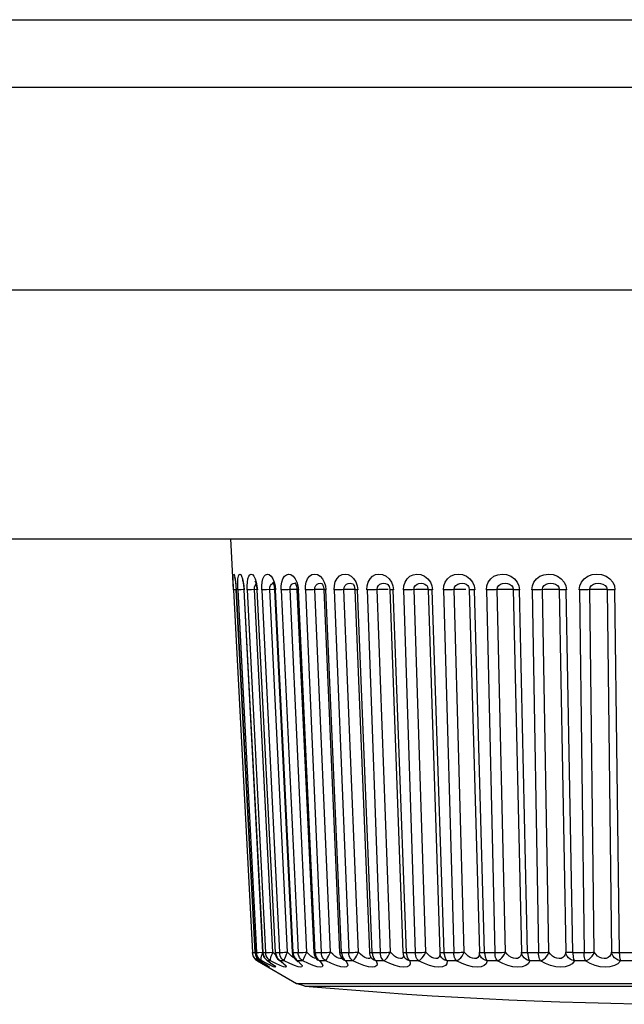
# Model space of a CAD drawing. Extents: x -4139 to -1089, y -1564 to 1941.
# Tile 7 of 160: x -2797 to -2786, y -913 to -896. Entities that reach past the tile are written whole.
import ezdxf

# ---------------------------------------------------------------- set-up
doc = ezdxf.new("R2010")
doc.units = 0
doc.header["$LTSCALE"] = 23.1
doc.layers.add('X610_37_IO_BASE-20150120_3', color=7, linetype='CONTINUOUS')
doc.layers.add('XUAN_NIU_3_1_AM_0', color=7, linetype='CONTINUOUS')

msp = doc.modelspace()

# ---------------------------------------------------------------- linework, layer by layer
at = {"layer": 'X610_37_IO_BASE-20150120_3', "color": 2}
for p, q in [((-2853.89, -896.251), (-2765.088, -896.251)), ((-2852.69, -897.421), (-2765.088, -897.421)), ((-2765.196, -900.933), (-2852.434, -900.933))]:
    msp.add_line(p, q, dxfattribs=at)
at = {"layer": 'X610_37_IO_BASE-20150120_3', "color": 7}
msp.add_line((-2852.088, -905.234), (-2765.691, -905.234), dxfattribs=at)
at = {"layer": 'XUAN_NIU_3_1_AM_0', "color": 7}
for p, q in [((-2793.192, -906.118), (-2793.238, -905.234)), ((-2793.148, -906.07), (-2793.145, -906.118)), ((-2793.145, -906.118), (-2792.817, -912.393)), ((-2793.012, -906.086), (-2793.009, -906.118)), ((-2793.009, -906.118), (-2792.685, -912.393)), ((-2792.789, -906.089), (-2792.787, -906.118)), ((-2792.787, -906.118), (-2792.471, -912.392)), ((-2792.481, -906.101), (-2792.48, -906.118)), ((-2792.48, -906.118), (-2792.175, -912.392)), ((-2792.094, -906.09), (-2792.092, -906.117)), ((-2792.092, -906.117), (-2791.801, -912.392)), ((-2791.626, -906.117), (-2791.354, -912.391)), ((-2791.089, -906.116), (-2790.838, -912.39)), ((-2790.487, -906.116), (-2790.258, -912.39)), ((-2789.827, -906.092), (-2789.824, -906.115)), ((-2789.824, -906.115), (-2789.622, -912.389)), ((-2789.124, -906.061), (-2789.12, -906.069)), ((-2789.12, -906.069), (-2789.118, -906.074)), ((-2789.118, -906.074), (-2789.11, -906.114)), ((-2789.11, -906.114), (-2788.936, -912.388)), ((-2792.856, -912.422), (-2792.86, -912.393)), ((-2792.847, -912.451), (-2792.856, -912.422)), ((-2789.616, -912.43), (-2789.616, -912.428)), ((-2792.791, -912.527), (-2792.773, -912.539)), ((-2792.773, -912.539), (-2792.1, -912.928)), ((-2792.701, -912.57), (-2792.668, -912.591)), ((-2792.668, -912.591), (-2792.64, -912.608)), ((-2792.61, -912.614), (-2792.602, -912.62)), ((-2792.567, -912.596), (-2792.559, -912.602)), ((-2792.559, -912.602), (-2792.554, -912.606)), ((-2792.522, -912.593), (-2792.515, -912.599)), ((-2791.747, -912.512), (-2791.741, -912.518)), ((-2791.741, -912.518), (-2791.737, -912.522)), ((-2791.311, -912.5), (-2791.311, -912.5)), ((-2790.807, -912.483), (-2790.808, -912.483)), ((-2790.241, -912.459), (-2790.241, -912.459)), ((-2791.957, -912.973), (-2792.1, -912.928))]:
    msp.add_line(p, q, dxfattribs=at)
at = {"layer": 'XUAN_NIU_3_1_AM_0', "color": 2}
for p, q in [((-2793.188, -906.118), (-2793.191, -906.046)), ((-2793.184, -906.118), (-2793.188, -906.118)), ((-2793.188, -906.118), (-2792.86, -912.393)), ((-2793.148, -906.048), (-2793.143, -906.118)), ((-2793.144, -906.118), (-2793.145, -906.118)), ((-2792.816, -912.393), (-2793.144, -906.118)), ((-2793.108, -906.118), (-2793.115, -906.118)), ((-2793.115, -906.118), (-2792.791, -912.393)), ((-2793.001, -906.114), (-2793.055, -906.116)), ((-2793.01, -906.048), (-2793.005, -906.118)), ((-2792.681, -912.393), (-2793.005, -906.118)), ((-2792.952, -906.118), (-2792.635, -912.393)), ((-2792.881, -906.116), (-2792.905, -906.117)), ((-2792.794, -906.113), (-2792.881, -906.116)), ((-2792.508, -912.388), (-2792.824, -906.114)), ((-2792.804, -906.02), (-2792.801, -906.017)), ((-2792.784, -906.048), (-2792.777, -906.118)), ((-2792.462, -912.393), (-2792.778, -906.118)), ((-2792.7, -906.118), (-2792.395, -912.393)), ((-2792.254, -912.388), (-2792.559, -906.114)), ((-2792.533, -906.02), (-2792.515, -906.008)), ((-2792.515, -906.008), (-2792.495, -906.004)), ((-2792.48, -906.111), (-2792.5, -906.111)), ((-2792.495, -906.004), (-2792.481, -906.005)), ((-2792.47, -906.048), (-2792.463, -906.118)), ((-2792.159, -912.393), (-2792.464, -906.118)), ((-2792.363, -906.118), (-2792.072, -912.393)), ((-2792.18, -906.113), (-2792.211, -906.114)), ((-2791.92, -912.388), (-2792.211, -906.114)), ((-2792.158, -906.008), (-2792.133, -906.004)), ((-2792.133, -906.004), (-2792.114, -906.006)), ((-2792.114, -906.006), (-2792.11, -906.007)), ((-2792.074, -906.048), (-2792.065, -906.118)), ((-2791.777, -912.393), (-2792.067, -906.118)), ((-2791.944, -906.118), (-2791.671, -912.393)), ((-2791.751, -906.113), (-2791.782, -906.114)), ((-2791.509, -912.388), (-2791.782, -906.114)), ((-2791.72, -906.111), (-2791.751, -906.113)), ((-2791.599, -906.049), (-2791.59, -906.118)), ((-2791.319, -912.393), (-2791.592, -906.118)), ((-2791.448, -906.118), (-2791.196, -912.393)), ((-2791.026, -912.388), (-2791.278, -906.114)), ((-2791.186, -906.11), (-2791.216, -906.111)), ((-2791.094, -906.109), (-2791.112, -906.109)), ((-2791.052, -906.045), (-2791.04, -906.118)), ((-2790.791, -912.393), (-2791.043, -906.118)), ((-2790.88, -906.118), (-2790.651, -912.393)), ((-2790.475, -912.388), (-2790.704, -906.114)), ((-2790.583, -906.11), (-2790.611, -906.11)), ((-2790.512, -906.109), (-2790.533, -906.109)), ((-2790.434, -906.049), (-2790.424, -906.118)), ((-2790.198, -912.393), (-2790.427, -906.118)), ((-2790.246, -906.118), (-2790.044, -912.393)), ((-2789.864, -912.388), (-2790.066, -906.114)), ((-2789.916, -906.109), (-2789.944, -906.11)), ((-2789.891, -906.109), (-2789.916, -906.109)), ((-2789.868, -906.109), (-2789.891, -906.109)), ((-2789.758, -906.048), (-2789.747, -906.118)), ((-2789.547, -912.393), (-2789.75, -906.118)), ((-2789.554, -906.118), (-2789.379, -912.393)), ((-2789.197, -912.388), (-2789.371, -906.114)), ((-2789.195, -906.109), (-2789.222, -906.109)), ((-2789.17, -906.109), (-2789.195, -906.109)), ((-2789.028, -906.049), (-2789.016, -906.118)), ((-2788.845, -912.393), (-2789.02, -906.118)), ((-2788.811, -906.118), (-2788.666, -912.393)), ((-2788.484, -912.388), (-2788.628, -906.114)), ((-2788.351, -906.114), (-2788.207, -912.388)), ((-2788.1, -912.393), (-2788.244, -906.118)), ((-2788.024, -906.118), (-2787.912, -912.393)), ((-2787.731, -912.388), (-2787.843, -906.114)), ((-2787.554, -906.114), (-2787.441, -912.388)), ((-2787.32, -912.393), (-2787.432, -906.118)), ((-2787.204, -906.118), (-2787.124, -912.393)), ((-2786.947, -912.388), (-2787.026, -906.114)), ((-2786.727, -906.114), (-2786.648, -912.388)), ((-2786.513, -912.393), (-2786.592, -906.118)), ((-2792.86, -912.393), (-2792.859, -912.393)), ((-2792.817, -912.393), (-2792.816, -912.393)), ((-2792.816, -912.393), (-2792.79, -912.393)), ((-2792.787, -912.422), (-2792.791, -912.393)), ((-2792.778, -912.451), (-2792.787, -912.422)), ((-2792.703, -912.455), (-2792.692, -912.423)), ((-2792.692, -912.423), (-2792.684, -912.404)), ((-2792.685, -912.393), (-2792.681, -912.393)), ((-2792.683, -912.393), (-2792.634, -912.393)), ((-2792.631, -912.422), (-2792.635, -912.393)), ((-2792.474, -912.424), (-2792.508, -912.388)), ((-2792.463, -912.434), (-2792.474, -912.424)), ((-2792.464, -912.393), (-2792.388, -912.393)), ((-2792.388, -912.393), (-2792.374, -912.392)), ((-2792.219, -912.424), (-2792.254, -912.388)), ((-2792.186, -912.454), (-2792.219, -912.424)), ((-2792.162, -912.393), (-2792.07, -912.393)), ((-2791.885, -912.424), (-2791.92, -912.388)), ((-2791.78, -912.393), (-2791.668, -912.393)), ((-2791.474, -912.424), (-2791.509, -912.388)), ((-2791.438, -912.454), (-2791.474, -912.424)), ((-2791.404, -912.478), (-2791.438, -912.454)), ((-2791.323, -912.393), (-2791.184, -912.393)), ((-2790.99, -912.424), (-2791.026, -912.388)), ((-2790.812, -912.393), (-2790.791, -912.393)), ((-2790.795, -912.393), (-2790.627, -912.393)), ((-2790.44, -912.424), (-2790.475, -912.388)), ((-2790.222, -912.393), (-2790.198, -912.393)), ((-2790.203, -912.393), (-2790.017, -912.393)), ((-2789.573, -912.393), (-2789.364, -912.393)), ((-2788.851, -912.393), (-2788.636, -912.393)), ((-2788.106, -912.393), (-2787.881, -912.393)), ((-2787.326, -912.393), (-2787.092, -912.393)), ((-2786.519, -912.393), (-2786.279, -912.393)), ((-2792.77, -912.539), (-2792.773, -912.539)), ((-2792.688, -912.585), (-2792.77, -912.539)), ((-2792.744, -912.527), (-2792.726, -912.539)), ((-2792.726, -912.539), (-2792.731, -912.536)), ((-2792.702, -912.539), (-2792.726, -912.539)), ((-2792.726, -912.539), (-2792.708, -912.551)), ((-2792.614, -912.585), (-2792.702, -912.539)), ((-2792.666, -912.577), (-2792.65, -912.587)), ((-2792.65, -912.587), (-2792.649, -912.589)), ((-2792.633, -912.599), (-2792.627, -912.603)), ((-2792.546, -912.619), (-2792.614, -912.585)), ((-2792.611, -912.527), (-2792.594, -912.539)), ((-2792.594, -912.539), (-2792.606, -912.533)), ((-2792.548, -912.539), (-2792.594, -912.539)), ((-2792.455, -912.585), (-2792.548, -912.539)), ((-2792.376, -912.539), (-2792.397, -912.528)), ((-2792.393, -912.527), (-2792.376, -912.539)), ((-2792.311, -912.539), (-2792.376, -912.539)), ((-2792.214, -912.585), (-2792.311, -912.539)), ((-2792.135, -912.619), (-2792.214, -912.585)), ((-2792.109, -912.522), (-2792.111, -912.521)), ((-2792.103, -912.527), (-2792.109, -912.522)), ((-2792.077, -912.539), (-2792.103, -912.527)), ((-2792.093, -912.527), (-2792.077, -912.539)), ((-2791.992, -912.539), (-2792.077, -912.539)), ((-2791.893, -912.585), (-2791.992, -912.539)), ((-2791.81, -912.619), (-2791.893, -912.585)), ((-2791.746, -912.513), (-2791.747, -912.512)), ((-2791.728, -912.527), (-2791.746, -912.513)), ((-2791.699, -912.539), (-2791.728, -912.527)), ((-2791.715, -912.527), (-2791.699, -912.539)), ((-2791.595, -912.539), (-2791.699, -912.539)), ((-2791.302, -912.509), (-2791.311, -912.5)), ((-2791.261, -912.527), (-2791.246, -912.539)), ((-2791.125, -912.539), (-2791.246, -912.539)), ((-2791.246, -912.539), (-2791.218, -912.587)), ((-2790.887, -912.494), (-2790.919, -912.478)), ((-2790.738, -912.527), (-2790.724, -912.539)), ((-2790.587, -912.539), (-2790.724, -912.539)), ((-2790.15, -912.527), (-2790.138, -912.539)), ((-2789.986, -912.539), (-2790.138, -912.539)), ((-2789.687, -912.499), (-2789.721, -912.494)), ((-2789.529, -912.484), (-2789.522, -912.499)), ((-2789.329, -912.539), (-2789.495, -912.539)), ((-2788.624, -912.539), (-2788.801, -912.539)), ((-2787.878, -912.539), (-2788.064, -912.539)), ((-2787.099, -912.539), (-2787.292, -912.539)), ((-2786.296, -912.539), (-2786.494, -912.539)), ((-2792.1, -912.928), (-2777.682, -912.928)), ((-2791.957, -912.973), (-2780.349, -912.973))]:
    msp.add_line(p, q, dxfattribs=at)
for points in [[(-2793.191, -906.046), (-2793.194, -905.982), (-2793.195, -905.926), (-2793.194, -905.882), (-2793.192, -905.855), (-2793.187, -905.844), (-2793.18, -905.852), (-2793.172, -905.879)], [(-2793.172, -905.879), (-2793.163, -905.925), (-2793.155, -905.985), (-2793.148, -906.048)], [(-2793.115, -906.118), (-2793.117, -906.048), (-2793.117, -905.985), (-2793.113, -905.928), (-2793.105, -905.882), (-2793.095, -905.855), (-2793.081, -905.844), (-2793.066, -905.852), (-2793.049, -905.878), (-2793.034, -905.925), (-2793.02, -905.985), (-2793.01, -906.048)], [(-2792.952, -906.118), (-2792.953, -906.048), (-2792.949, -905.985), (-2792.94, -905.928), (-2792.927, -905.882), (-2792.908, -905.855), (-2792.886, -905.844), (-2792.862, -905.852), (-2792.837, -905.878), (-2792.815, -905.925)], [(-2792.815, -905.925), (-2792.796, -905.985), (-2792.784, -906.048)], [(-2792.701, -906.118), (-2792.701, -906.048), (-2792.694, -905.985), (-2792.68, -905.928), (-2792.66, -905.882), (-2792.634, -905.855), (-2792.603, -905.844), (-2792.571, -905.852), (-2792.539, -905.878), (-2792.51, -905.925)], [(-2792.51, -905.925), (-2792.486, -905.985), (-2792.47, -906.048)], [(-2792.365, -906.118), (-2792.363, -906.048), (-2792.353, -905.985), (-2792.334, -905.928), (-2792.308, -905.882), (-2792.274, -905.855), (-2792.236, -905.844), (-2792.196, -905.852), (-2792.156, -905.878), (-2792.121, -905.925)], [(-2792.121, -905.925), (-2792.092, -905.985), (-2792.074, -906.048)], [(-2791.946, -906.118), (-2791.943, -906.049), (-2791.931, -905.986), (-2791.907, -905.928), (-2791.875, -905.882), (-2791.834, -905.854), (-2791.788, -905.844), (-2791.738, -905.854), (-2791.69, -905.881), (-2791.65, -905.928)], [(-2791.65, -905.928), (-2791.619, -905.987), (-2791.599, -906.049)], [(-2791.45, -906.118), (-2791.445, -906.043), (-2791.428, -905.978), (-2791.397, -905.919), (-2791.356, -905.875), (-2791.307, -905.851), (-2791.254, -905.844), (-2791.204, -905.853), (-2791.156, -905.879), (-2791.112, -905.923)], [(-2791.112, -905.923), (-2791.075, -905.98), (-2791.052, -906.045)], [(-2790.883, -906.118), (-2790.876, -906.046), (-2790.858, -905.983), (-2790.827, -905.926), (-2790.784, -905.882), (-2790.733, -905.854), (-2790.675, -905.844), (-2790.612, -905.853), (-2790.551, -905.879), (-2790.499, -905.926)], [(-2790.499, -905.926), (-2790.458, -905.985), (-2790.434, -906.049)], [(-2790.249, -906.118), (-2790.243, -906.048), (-2790.222, -905.985), (-2790.187, -905.928), (-2790.139, -905.882), (-2790.08, -905.855), (-2790.016, -905.844), (-2789.948, -905.852), (-2789.884, -905.878), (-2789.828, -905.925), (-2789.784, -905.985), (-2789.758, -906.048)], [(-2789.557, -906.118), (-2789.55, -906.048), (-2789.527, -905.984), (-2789.487, -905.926), (-2789.434, -905.88), (-2789.368, -905.854), (-2789.297, -905.844), (-2789.225, -905.853), (-2789.158, -905.88), (-2789.1, -905.927), (-2789.055, -905.986), (-2789.028, -906.049)], [(-2788.814, -906.118), (-2788.806, -906.048), (-2788.781, -905.985), (-2788.739, -905.928), (-2788.684, -905.882), (-2788.616, -905.855), (-2788.542, -905.844), (-2788.466, -905.852), (-2788.392, -905.878), (-2788.33, -905.925), (-2788.281, -905.985), (-2788.252, -906.048), (-2788.241, -906.118)], [(-2788.028, -906.118), (-2788.019, -906.048), (-2787.993, -905.985), (-2787.948, -905.928), (-2787.89, -905.882), (-2787.819, -905.855), (-2787.741, -905.844), (-2787.661, -905.852), (-2787.585, -905.878), (-2787.52, -905.925), (-2787.47, -905.985), (-2787.44, -906.048), (-2787.429, -906.118)], [(-2787.207, -906.118), (-2787.198, -906.048), (-2787.17, -905.985), (-2787.123, -905.927), (-2787.061, -905.881), (-2786.985, -905.854), (-2786.902, -905.844), (-2786.82, -905.854), (-2786.743, -905.881), (-2786.679, -905.927), (-2786.629, -905.986), (-2786.6, -906.049), (-2786.589, -906.118)], [(-2793.145, -906.117), (-2793.175, -906.118), (-2793.184, -906.118)], [(-2793.055, -906.116), (-2793.095, -906.118), (-2793.108, -906.118)], [(-2793.005, -906.118), (-2793.009, -906.118), (-2793.009, -906.118)], [(-2792.905, -906.117), (-2792.926, -906.118), (-2792.941, -906.118), (-2792.952, -906.118)], [(-2792.824, -906.114), (-2792.825, -906.073), (-2792.817, -906.042), (-2792.804, -906.02)], [(-2792.778, -906.118), (-2792.785, -906.118), (-2792.787, -906.118)], [(-2792.5, -906.111), (-2792.619, -906.116), (-2792.645, -906.117), (-2792.668, -906.118), (-2792.687, -906.118), (-2792.7, -906.118)], [(-2792.559, -906.114), (-2792.56, -906.073), (-2792.549, -906.042), (-2792.533, -906.02)], [(-2792.464, -906.118), (-2792.474, -906.118), (-2792.479, -906.118), (-2792.48, -906.118)], [(-2792.211, -906.114), (-2792.242, -906.115), (-2792.272, -906.116), (-2792.301, -906.117), (-2792.326, -906.118), (-2792.347, -906.118), (-2792.363, -906.118)], [(-2792.211, -906.114), (-2792.21, -906.073), (-2792.198, -906.042), (-2792.179, -906.02), (-2792.158, -906.008)], [(-2792.092, -906.11), (-2792.099, -906.11), (-2792.123, -906.11), (-2792.15, -906.111), (-2792.18, -906.113)], [(-2792.067, -906.118), (-2792.08, -906.118), (-2792.089, -906.118), (-2792.092, -906.117)], [(-2791.782, -906.114), (-2791.814, -906.115), (-2791.845, -906.116), (-2791.875, -906.117), (-2791.902, -906.118), (-2791.925, -906.118), (-2791.944, -906.118)], [(-2791.782, -906.114), (-2791.782, -906.075), (-2791.767, -906.043), (-2791.744, -906.02), (-2791.719, -906.007), (-2791.689, -906.004), (-2791.666, -906.006), (-2791.658, -906.01)], [(-2791.624, -906.109), (-2791.643, -906.109), (-2791.666, -906.11), (-2791.692, -906.11), (-2791.72, -906.111)], [(-2791.592, -906.118), (-2791.608, -906.118), (-2791.619, -906.118), (-2791.625, -906.117), (-2791.626, -906.117)], [(-2791.278, -906.114), (-2791.31, -906.115), (-2791.341, -906.116), (-2791.372, -906.117), (-2791.401, -906.118), (-2791.426, -906.118), (-2791.448, -906.118)], [(-2791.278, -906.114), (-2791.276, -906.074), (-2791.26, -906.043), (-2791.236, -906.02), (-2791.208, -906.008), (-2791.174, -906.004), (-2791.146, -906.006), (-2791.128, -906.014)], [(-2791.216, -906.111), (-2791.247, -906.113), (-2791.278, -906.114)], [(-2791.112, -906.109), (-2791.134, -906.109), (-2791.158, -906.11), (-2791.186, -906.11)], [(-2791.043, -906.118), (-2791.062, -906.118), (-2791.076, -906.118), (-2791.085, -906.117), (-2791.089, -906.116), (-2791.089, -906.116)], [(-2790.735, -906.115), (-2790.767, -906.116), (-2790.798, -906.117), (-2790.828, -906.118), (-2790.856, -906.118), (-2790.88, -906.118)], [(-2790.611, -906.11), (-2790.642, -906.111), (-2790.673, -906.113), (-2790.735, -906.115)], [(-2790.704, -906.114), (-2790.701, -906.073), (-2790.683, -906.042), (-2790.656, -906.02), (-2790.626, -906.008), (-2790.591, -906.004), (-2790.56, -906.006), (-2790.53, -906.017), (-2790.525, -906.021)], [(-2790.533, -906.109), (-2790.556, -906.109), (-2790.583, -906.11)], [(-2790.427, -906.118), (-2790.448, -906.118), (-2790.465, -906.118), (-2790.478, -906.117), (-2790.485, -906.116), (-2790.487, -906.116)], [(-2790.036, -906.113), (-2790.097, -906.115), (-2790.128, -906.116), (-2790.16, -906.117), (-2790.191, -906.118), (-2790.22, -906.118), (-2790.246, -906.118)], [(-2790.066, -906.114), (-2790.062, -906.073), (-2790.043, -906.042), (-2790.014, -906.02), (-2789.982, -906.008), (-2789.944, -906.004), (-2789.909, -906.006), (-2789.877, -906.017), (-2789.854, -906.034)], [(-2789.944, -906.11), (-2789.974, -906.11), (-2790.005, -906.111), (-2790.036, -906.113)], [(-2789.825, -906.112), (-2789.826, -906.111), (-2789.835, -906.111), (-2789.849, -906.11), (-2789.868, -906.109)], [(-2789.75, -906.118), (-2789.773, -906.118), (-2789.793, -906.118), (-2789.809, -906.117), (-2789.819, -906.116), (-2789.824, -906.115), (-2789.824, -906.115)], [(-2789.372, -906.114), (-2789.401, -906.115), (-2789.432, -906.116), (-2789.464, -906.117), (-2789.496, -906.118), (-2789.526, -906.118), (-2789.554, -906.118)], [(-2789.372, -906.114), (-2789.368, -906.073), (-2789.345, -906.041), (-2789.31, -906.018), (-2789.273, -906.006), (-2789.232, -906.004), (-2789.195, -906.007), (-2789.163, -906.02), (-2789.136, -906.043), (-2789.124, -906.061)], [(-2789.222, -906.109), (-2789.251, -906.11), (-2789.281, -906.11), (-2789.312, -906.111), (-2789.342, -906.113), (-2789.371, -906.114)], [(-2789.02, -906.118), (-2789.045, -906.118), (-2789.067, -906.118), (-2789.086, -906.117), (-2789.099, -906.116), (-2789.108, -906.115), (-2789.11, -906.114)], [(-2788.628, -906.114), (-2788.656, -906.115), (-2788.686, -906.116), (-2788.718, -906.117), (-2788.75, -906.118), (-2788.781, -906.118), (-2788.811, -906.118)], [(-2788.628, -906.114), (-2788.623, -906.073), (-2788.601, -906.042), (-2788.569, -906.02), (-2788.533, -906.008), (-2788.491, -906.004), (-2788.451, -906.006), (-2788.413, -906.017), (-2788.38, -906.04), (-2788.359, -906.072), (-2788.351, -906.114)], [(-2788.451, -906.109), (-2788.479, -906.109), (-2788.509, -906.11), (-2788.54, -906.11), (-2788.571, -906.111), (-2788.6, -906.113), (-2788.628, -906.114)], [(-2788.351, -906.114), (-2788.356, -906.113), (-2788.366, -906.111), (-2788.381, -906.111), (-2788.401, -906.11), (-2788.424, -906.109), (-2788.451, -906.109)], [(-2788.244, -906.118), (-2788.271, -906.118), (-2788.296, -906.118), (-2788.317, -906.117), (-2788.334, -906.116), (-2788.345, -906.115), (-2788.351, -906.114)], [(-2787.817, -906.113), (-2787.87, -906.115), (-2787.899, -906.116), (-2787.93, -906.117), (-2787.962, -906.118), (-2787.994, -906.118), (-2788.024, -906.118)], [(-2787.843, -906.114), (-2787.837, -906.073), (-2787.815, -906.042), (-2787.782, -906.02), (-2787.745, -906.008), (-2787.701, -906.004), (-2787.659, -906.006), (-2787.62, -906.017), (-2787.585, -906.04), (-2787.562, -906.072), (-2787.554, -906.114)], [(-2787.669, -906.109), (-2787.698, -906.109), (-2787.728, -906.11), (-2787.759, -906.11), (-2787.789, -906.111), (-2787.817, -906.113)], [(-2787.544, -906.115), (-2787.562, -906.113), (-2787.575, -906.111), (-2787.593, -906.111), (-2787.615, -906.11), (-2787.64, -906.109), (-2787.669, -906.109)], [(-2787.432, -906.118), (-2787.461, -906.118), (-2787.487, -906.118), (-2787.511, -906.117), (-2787.53, -906.116), (-2787.544, -906.115)], [(-2787.027, -906.114), (-2787.051, -906.115), (-2787.079, -906.116), (-2787.109, -906.117), (-2787.14, -906.118), (-2787.172, -906.118), (-2787.204, -906.118)], [(-2787.026, -906.114), (-2787.02, -906.073), (-2786.997, -906.041), (-2786.963, -906.02), (-2786.926, -906.008), (-2786.881, -906.004), (-2786.838, -906.005), (-2786.797, -906.017), (-2786.759, -906.04), (-2786.736, -906.072), (-2786.727, -906.114)], [(-2786.856, -906.109), (-2786.886, -906.109), (-2786.916, -906.11), (-2786.946, -906.11), (-2786.975, -906.111), (-2787.002, -906.113), (-2787.026, -906.114)], [(-2786.715, -906.115), (-2786.739, -906.113), (-2786.755, -906.111), (-2786.775, -906.111), (-2786.799, -906.11), (-2786.826, -906.109), (-2786.856, -906.109)], [(-2786.592, -906.118), (-2786.622, -906.118), (-2786.65, -906.118), (-2786.676, -906.117), (-2786.697, -906.116), (-2786.715, -906.115)], [(-2792.86, -912.393), (-2792.856, -912.393), (-2792.846, -912.392), (-2792.817, -912.391)], [(-2792.816, -912.393), (-2792.815, -912.407), (-2792.812, -912.422), (-2792.807, -912.437), (-2792.802, -912.453), (-2792.795, -912.468), (-2792.785, -912.484)], [(-2792.791, -912.393), (-2792.783, -912.393), (-2792.771, -912.392), (-2792.753, -912.392), (-2792.677, -912.388)], [(-2792.702, -912.539), (-2792.726, -912.522), (-2792.747, -912.501), (-2792.765, -912.477), (-2792.778, -912.451)], [(-2792.682, -912.393), (-2792.681, -912.407), (-2792.677, -912.422), (-2792.673, -912.437), (-2792.668, -912.453), (-2792.661, -912.468), (-2792.651, -912.484), (-2792.64, -912.499), (-2792.627, -912.514), (-2792.611, -912.527)], [(-2792.635, -912.393), (-2792.625, -912.393), (-2792.609, -912.392), (-2792.589, -912.392)], [(-2792.548, -912.539), (-2792.572, -912.522), (-2792.593, -912.501), (-2792.61, -912.477), (-2792.623, -912.451), (-2792.631, -912.422)], [(-2792.589, -912.392), (-2792.565, -912.391), (-2792.507, -912.388)], [(-2792.548, -912.539), (-2792.551, -912.527), (-2792.55, -912.509), (-2792.545, -912.484), (-2792.536, -912.455), (-2792.523, -912.423), (-2792.508, -912.388)], [(-2792.471, -912.392), (-2792.469, -912.393), (-2792.462, -912.393)], [(-2792.463, -912.393), (-2792.461, -912.407), (-2792.458, -912.422), (-2792.453, -912.437), (-2792.449, -912.453), (-2792.441, -912.468), (-2792.432, -912.484), (-2792.421, -912.499), (-2792.408, -912.514), (-2792.393, -912.527)], [(-2792.311, -912.539), (-2792.334, -912.522), (-2792.354, -912.501), (-2792.37, -912.477), (-2792.383, -912.451), (-2792.391, -912.422), (-2792.395, -912.393)], [(-2792.374, -912.392), (-2792.355, -912.392), (-2792.334, -912.391), (-2792.309, -912.39), (-2792.254, -912.388)], [(-2792.311, -912.539), (-2792.31, -912.527), (-2792.305, -912.509), (-2792.297, -912.484), (-2792.285, -912.455), (-2792.271, -912.423), (-2792.254, -912.388)], [(-2792.141, -912.487), (-2792.156, -912.478), (-2792.186, -912.454)], [(-2792.175, -912.392), (-2792.175, -912.392), (-2792.17, -912.393), (-2792.159, -912.393)], [(-2792.161, -912.393), (-2792.159, -912.407), (-2792.155, -912.422), (-2792.151, -912.437), (-2792.146, -912.453), (-2792.14, -912.468), (-2792.131, -912.484)], [(-2791.992, -912.539), (-2792.014, -912.522), (-2792.033, -912.501), (-2792.049, -912.477), (-2792.061, -912.451), (-2792.069, -912.422), (-2792.073, -912.393)], [(-2792.072, -912.393), (-2792.056, -912.393), (-2792.034, -912.392), (-2792.01, -912.392), (-2791.982, -912.391), (-2791.952, -912.389), (-2791.92, -912.388)], [(-2791.992, -912.539), (-2791.987, -912.527), (-2791.979, -912.509), (-2791.968, -912.484), (-2791.954, -912.455), (-2791.938, -912.423), (-2791.92, -912.388)], [(-2791.818, -912.478), (-2791.85, -912.454), (-2791.885, -912.424)], [(-2791.801, -912.392), (-2791.799, -912.392), (-2791.791, -912.393), (-2791.777, -912.393)], [(-2791.78, -912.393), (-2791.777, -912.407), (-2791.773, -912.422), (-2791.769, -912.437), (-2791.765, -912.453), (-2791.758, -912.468), (-2791.75, -912.484)], [(-2791.671, -912.393), (-2791.652, -912.393), (-2791.628, -912.392), (-2791.601, -912.392), (-2791.572, -912.391), (-2791.541, -912.389), (-2791.509, -912.388)], [(-2791.595, -912.539), (-2791.616, -912.522), (-2791.634, -912.501), (-2791.649, -912.477), (-2791.661, -912.451), (-2791.668, -912.422), (-2791.671, -912.393)], [(-2791.595, -912.539), (-2791.587, -912.527), (-2791.575, -912.509), (-2791.561, -912.484), (-2791.545, -912.455), (-2791.527, -912.423), (-2791.509, -912.388)], [(-2791.354, -912.391), (-2791.353, -912.391), (-2791.348, -912.392), (-2791.337, -912.393), (-2791.319, -912.393)], [(-2791.323, -912.393), (-2791.32, -912.407), (-2791.315, -912.422), (-2791.311, -912.437), (-2791.308, -912.453), (-2791.302, -912.468), (-2791.294, -912.484)], [(-2791.125, -912.539), (-2791.144, -912.522), (-2791.161, -912.501), (-2791.175, -912.477), (-2791.186, -912.451), (-2791.193, -912.422), (-2791.196, -912.393)], [(-2791.184, -912.393), (-2791.163, -912.392), (-2791.138, -912.392), (-2791.112, -912.391), (-2791.084, -912.39), (-2791.055, -912.389), (-2791.026, -912.388)], [(-2791.125, -912.539), (-2791.113, -912.527), (-2791.098, -912.509), (-2791.081, -912.484), (-2791.063, -912.455), (-2791.044, -912.423), (-2791.026, -912.388)], [(-2790.919, -912.478), (-2790.954, -912.454), (-2790.99, -912.424)], [(-2790.838, -912.39), (-2790.834, -912.391), (-2790.826, -912.392), (-2790.812, -912.393)], [(-2790.795, -912.393), (-2790.792, -912.407), (-2790.787, -912.422), (-2790.783, -912.437), (-2790.781, -912.453), (-2790.775, -912.468), (-2790.768, -912.484)], [(-2790.587, -912.539), (-2790.604, -912.522), (-2790.62, -912.501), (-2790.633, -912.477), (-2790.642, -912.451), (-2790.649, -912.422), (-2790.651, -912.393)], [(-2790.627, -912.393), (-2790.599, -912.392), (-2790.569, -912.392), (-2790.538, -912.391), (-2790.507, -912.389), (-2790.475, -912.388)], [(-2790.587, -912.539), (-2790.571, -912.527), (-2790.553, -912.509), (-2790.533, -912.484), (-2790.513, -912.455), (-2790.494, -912.423), (-2790.475, -912.388)], [(-2790.334, -912.494), (-2790.368, -912.478), (-2790.404, -912.454), (-2790.44, -912.424)], [(-2790.248, -912.441), (-2790.249, -912.455), (-2790.259, -912.479), (-2790.276, -912.495), (-2790.302, -912.499), (-2790.334, -912.494)], [(-2790.258, -912.39), (-2790.257, -912.391), (-2790.251, -912.391), (-2790.239, -912.392), (-2790.222, -912.393)], [(-2790.203, -912.393), (-2790.2, -912.407), (-2790.195, -912.422), (-2790.191, -912.437), (-2790.189, -912.453), (-2790.184, -912.468), (-2790.177, -912.484)], [(-2789.986, -912.539), (-2790.002, -912.522), (-2790.016, -912.501), (-2790.027, -912.477), (-2790.036, -912.451), (-2790.041, -912.422), (-2790.044, -912.393)], [(-2790.017, -912.393), (-2789.988, -912.392), (-2789.957, -912.392), (-2789.926, -912.391), (-2789.894, -912.389), (-2789.863, -912.388)], [(-2789.986, -912.539), (-2789.967, -912.527), (-2789.946, -912.509), (-2789.924, -912.484), (-2789.902, -912.455), (-2789.882, -912.423), (-2789.863, -912.388)], [(-2789.793, -912.454), (-2789.829, -912.424), (-2789.864, -912.388)], [(-2789.721, -912.494), (-2789.757, -912.478), (-2789.793, -912.454)], [(-2789.619, -912.412), (-2789.619, -912.425), (-2789.624, -912.455), (-2789.637, -912.479), (-2789.658, -912.495), (-2789.687, -912.499)], [(-2789.622, -912.389), (-2789.622, -912.389), (-2789.617, -912.391), (-2789.608, -912.391), (-2789.594, -912.392), (-2789.573, -912.393)], [(-2789.495, -912.539), (-2789.531, -912.527), (-2789.561, -912.509), (-2789.587, -912.485), (-2789.606, -912.455), (-2789.616, -912.43)], [(-2789.552, -912.393), (-2789.549, -912.407), (-2789.544, -912.422), (-2789.54, -912.437), (-2789.539, -912.453), (-2789.535, -912.468), (-2789.529, -912.484)], [(-2789.329, -912.539), (-2789.343, -912.522), (-2789.355, -912.501), (-2789.365, -912.477), (-2789.373, -912.451), (-2789.378, -912.422), (-2789.38, -912.393)], [(-2789.364, -912.393), (-2789.338, -912.392), (-2789.31, -912.392), (-2789.281, -912.391), (-2789.252, -912.39), (-2789.224, -912.389), (-2789.197, -912.388)], [(-2789.329, -912.539), (-2789.307, -912.527), (-2789.283, -912.509), (-2789.259, -912.484), (-2789.236, -912.455), (-2789.215, -912.423), (-2789.197, -912.388)], [(-2788.936, -912.388), (-2788.938, -912.425), (-2788.947, -912.455), (-2788.964, -912.479), (-2788.988, -912.495), (-2789.02, -912.499), (-2789.055, -912.494), (-2789.092, -912.478), (-2789.129, -912.454), (-2789.164, -912.424), (-2789.197, -912.388)], [(-2788.801, -912.539), (-2788.838, -912.527), (-2788.87, -912.509), (-2788.897, -912.485), (-2788.918, -912.455), (-2788.931, -912.423), (-2788.936, -912.388)], [(-2788.936, -912.388), (-2788.934, -912.389), (-2788.926, -912.391), (-2788.914, -912.391), (-2788.897, -912.392), (-2788.874, -912.393), (-2788.845, -912.393)], [(-2788.851, -912.393), (-2788.848, -912.407), (-2788.842, -912.422), (-2788.839, -912.437), (-2788.838, -912.453)], [(-2788.838, -912.453), (-2788.835, -912.468), (-2788.83, -912.484), (-2788.824, -912.499), (-2788.817, -912.514), (-2788.809, -912.527), (-2788.801, -912.539)], [(-2788.624, -912.539), (-2788.636, -912.522), (-2788.646, -912.501), (-2788.654, -912.477), (-2788.66, -912.451), (-2788.665, -912.422), (-2788.667, -912.393)], [(-2788.636, -912.393), (-2788.605, -912.392), (-2788.573, -912.392), (-2788.542, -912.391), (-2788.512, -912.389), (-2788.484, -912.388)], [(-2788.624, -912.539), (-2788.599, -912.527), (-2788.572, -912.509), (-2788.547, -912.484), (-2788.523, -912.455), (-2788.501, -912.423), (-2788.484, -912.388)], [(-2788.207, -912.388), (-2788.212, -912.425), (-2788.225, -912.455), (-2788.246, -912.479), (-2788.273, -912.495), (-2788.307, -912.499), (-2788.344, -912.494), (-2788.382, -912.478), (-2788.418, -912.454), (-2788.452, -912.424), (-2788.484, -912.388)], [(-2788.207, -912.388), (-2788.201, -912.389), (-2788.191, -912.391), (-2788.176, -912.391), (-2788.156, -912.392), (-2788.13, -912.393), (-2788.1, -912.393)], [(-2788.064, -912.539), (-2788.102, -912.527), (-2788.134, -912.509), (-2788.163, -912.485), (-2788.185, -912.455), (-2788.2, -912.423), (-2788.207, -912.388)], [(-2788.106, -912.393), (-2788.103, -912.407), (-2788.097, -912.422), (-2788.095, -912.437), (-2788.094, -912.453), (-2788.092, -912.468), (-2788.087, -912.484), (-2788.083, -912.499), (-2788.077, -912.514), (-2788.071, -912.527), (-2788.064, -912.539)], [(-2787.878, -912.539), (-2787.887, -912.522), (-2787.895, -912.501), (-2787.902, -912.477), (-2787.907, -912.451), (-2787.91, -912.422), (-2787.912, -912.393)], [(-2787.881, -912.393), (-2787.85, -912.392), (-2787.818, -912.392), (-2787.787, -912.391), (-2787.757, -912.389), (-2787.731, -912.388)], [(-2787.878, -912.539), (-2787.85, -912.527), (-2787.821, -912.509), (-2787.794, -912.484), (-2787.769, -912.455), (-2787.748, -912.423), (-2787.731, -912.388)], [(-2787.441, -912.388), (-2787.451, -912.425), (-2787.467, -912.455), (-2787.491, -912.479), (-2787.521, -912.495), (-2787.557, -912.499), (-2787.595, -912.494), (-2787.633, -912.478), (-2787.669, -912.454), (-2787.702, -912.424), (-2787.731, -912.388)], [(-2787.32, -912.393), (-2787.352, -912.393), (-2787.379, -912.392), (-2787.401, -912.391), (-2787.419, -912.391), (-2787.433, -912.389), (-2787.441, -912.388)], [(-2787.292, -912.539), (-2787.329, -912.527), (-2787.363, -912.509), (-2787.393, -912.484), (-2787.416, -912.455), (-2787.433, -912.423), (-2787.441, -912.388)], [(-2787.319, -912.393), (-2787.318, -912.422), (-2787.315, -912.451), (-2787.311, -912.477), (-2787.306, -912.501), (-2787.3, -912.522), (-2787.292, -912.539)], [(-2787.099, -912.539), (-2787.106, -912.522), (-2787.112, -912.501), (-2787.117, -912.477), (-2787.121, -912.451), (-2787.123, -912.422), (-2787.124, -912.393)], [(-2787.099, -912.539), (-2787.069, -912.527), (-2787.038, -912.509), (-2787.01, -912.484), (-2786.984, -912.455), (-2786.963, -912.423), (-2786.947, -912.388)], [(-2787.092, -912.393), (-2787.06, -912.392), (-2787.029, -912.392), (-2786.999, -912.391), (-2786.971, -912.389), (-2786.947, -912.388)], [(-2786.648, -912.388), (-2786.661, -912.425), (-2786.681, -912.455), (-2786.708, -912.479), (-2786.74, -912.495), (-2786.778, -912.499), (-2786.817, -912.494), (-2786.854, -912.478), (-2786.889, -912.454), (-2786.92, -912.424), (-2786.947, -912.388)], [(-2786.648, -912.388), (-2786.636, -912.389), (-2786.62, -912.391), (-2786.6, -912.391), (-2786.575, -912.392), (-2786.546, -912.393), (-2786.513, -912.393)], [(-2786.494, -912.539), (-2786.532, -912.527), (-2786.565, -912.509), (-2786.596, -912.485), (-2786.62, -912.455), (-2786.637, -912.423), (-2786.648, -912.388)], [(-2786.519, -912.393), (-2786.516, -912.407), (-2786.511, -912.422), (-2786.509, -912.437), (-2786.51, -912.453), (-2786.508, -912.468), (-2786.504, -912.499)], [(-2792.77, -912.539), (-2792.781, -912.527), (-2792.787, -912.509), (-2792.788, -912.484), (-2792.788, -912.482)], [(-2792.785, -912.484), (-2792.774, -912.499), (-2792.76, -912.514), (-2792.744, -912.527)], [(-2792.702, -912.539), (-2792.709, -912.527), (-2792.711, -912.509), (-2792.709, -912.484), (-2792.703, -912.455)], [(-2792.627, -912.603), (-2792.599, -912.621), (-2792.573, -912.641), (-2792.569, -912.646), (-2792.587, -912.639), (-2792.627, -912.619), (-2792.688, -912.585)], [(-2792.594, -912.539), (-2792.526, -912.587), (-2792.483, -912.621), (-2792.466, -912.641), (-2792.472, -912.646)], [(-2792.472, -912.646), (-2792.499, -912.639), (-2792.546, -912.619)], [(-2792.376, -912.539), (-2792.317, -912.587), (-2792.283, -912.621), (-2792.276, -912.641), (-2792.291, -912.646), (-2792.327, -912.639), (-2792.382, -912.619), (-2792.455, -912.585)], [(-2792.077, -912.539), (-2792.028, -912.587), (-2792.003, -912.621), (-2792.005, -912.641), (-2792.029, -912.646), (-2792.073, -912.639), (-2792.135, -912.619)], [(-2792.131, -912.484), (-2792.12, -912.499), (-2792.108, -912.514), (-2792.093, -912.527)], [(-2791.76, -912.497), (-2791.767, -912.499), (-2791.79, -912.494), (-2791.818, -912.478)], [(-2791.699, -912.539), (-2791.66, -912.587), (-2791.645, -912.621), (-2791.657, -912.641), (-2791.69, -912.646), (-2791.741, -912.639), (-2791.81, -912.619)], [(-2791.75, -912.484), (-2791.74, -912.499), (-2791.728, -912.514), (-2791.715, -912.527)], [(-2791.218, -912.587), (-2791.213, -912.621), (-2791.234, -912.641), (-2791.275, -912.646), (-2791.334, -912.639), (-2791.408, -912.619), (-2791.494, -912.585), (-2791.595, -912.539)], [(-2791.322, -912.484), (-2791.329, -912.495), (-2791.348, -912.499), (-2791.374, -912.494), (-2791.404, -912.478)], [(-2791.246, -912.539), (-2791.278, -912.527), (-2791.302, -912.509)], [(-2791.294, -912.484), (-2791.285, -912.499), (-2791.274, -912.514), (-2791.261, -912.527)], [(-2790.724, -912.539), (-2790.706, -912.587), (-2790.711, -912.621), (-2790.742, -912.641), (-2790.791, -912.646), (-2790.856, -912.639), (-2790.935, -912.619), (-2791.024, -912.585), (-2791.125, -912.539)], [(-2790.818, -912.465), (-2790.821, -912.479), (-2790.835, -912.495), (-2790.858, -912.499), (-2790.887, -912.494)], [(-2790.724, -912.539), (-2790.758, -912.527), (-2790.785, -912.509), (-2790.807, -912.483)], [(-2790.768, -912.484), (-2790.759, -912.499), (-2790.749, -912.514), (-2790.738, -912.527)], [(-2790.138, -912.539), (-2790.131, -912.587), (-2790.146, -912.621), (-2790.185, -912.641), (-2790.242, -912.646), (-2790.313, -912.639), (-2790.395, -912.619), (-2790.486, -912.585), (-2790.587, -912.539)], [(-2790.138, -912.539), (-2790.173, -912.527), (-2790.202, -912.509), (-2790.226, -912.485), (-2790.241, -912.459)], [(-2790.177, -912.484), (-2790.17, -912.499), (-2790.161, -912.514), (-2790.15, -912.527)], [(-2789.495, -912.539), (-2789.499, -912.587), (-2789.523, -912.621), (-2789.571, -912.641), (-2789.635, -912.646), (-2789.71, -912.639), (-2789.796, -912.619), (-2789.887, -912.585), (-2789.986, -912.539)], [(-2789.522, -912.499), (-2789.514, -912.514), (-2789.505, -912.527), (-2789.495, -912.539)], [(-2788.801, -912.539), (-2788.816, -912.587), (-2788.85, -912.621), (-2788.906, -912.641), (-2788.976, -912.646), (-2789.056, -912.639), (-2789.143, -912.619), (-2789.234, -912.585), (-2789.329, -912.539)], [(-2788.064, -912.539), (-2788.09, -912.587), (-2788.133, -912.621), (-2788.195, -912.641), (-2788.271, -912.646), (-2788.354, -912.639), (-2788.443, -912.619), (-2788.532, -912.585), (-2788.624, -912.539)], [(-2787.292, -912.539), (-2787.329, -912.587), (-2787.38, -912.621), (-2787.45, -912.641), (-2787.53, -912.646), (-2787.615, -912.639), (-2787.704, -912.619), (-2787.791, -912.585), (-2787.878, -912.539)], [(-2786.494, -912.539), (-2786.541, -912.587), (-2786.6, -912.621), (-2786.676, -912.641), (-2786.76, -912.646), (-2786.847, -912.639), (-2786.934, -912.619), (-2787.018, -912.585), (-2787.099, -912.539)], [(-2786.504, -912.499), (-2786.501, -912.514), (-2786.498, -912.527), (-2786.494, -912.539)]]:
    msp.add_lwpolyline(points, dxfattribs=at)
at = {"layer": 'XUAN_NIU_3_1_AM_0', "color": 7}
for points in [[(-2793.164, -905.918), (-2793.168, -905.909), (-2793.169, -905.905), (-2793.168, -905.911), (-2793.165, -905.925)], [(-2793.165, -905.925), (-2793.161, -905.949), (-2793.157, -905.98), (-2793.152, -906.02), (-2793.148, -906.07)], [(-2793.036, -905.944), (-2793.037, -905.942), (-2793.035, -905.949), (-2793.03, -905.967), (-2793.023, -905.997), (-2793.017, -906.037), (-2793.012, -906.086)], [(-2792.814, -905.971), (-2792.817, -905.967), (-2792.816, -905.968), (-2792.81, -905.981), (-2792.803, -906.007), (-2792.795, -906.043), (-2792.789, -906.089)], [(-2792.51, -905.985), (-2792.511, -905.984), (-2792.508, -905.989), (-2792.501, -906.004), (-2792.493, -906.029), (-2792.486, -906.062), (-2792.481, -906.101)], [(-2792.117, -906.003), (-2792.121, -906.001), (-2792.124, -905.998), (-2792.119, -906.005), (-2792.11, -906.023)], [(-2792.11, -906.023), (-2792.101, -906.053), (-2792.094, -906.09)], [(-2791.659, -906.009), (-2791.66, -906.008), (-2791.659, -906.01), (-2791.651, -906.02), (-2791.642, -906.04), (-2791.634, -906.067), (-2791.628, -906.1), (-2791.626, -906.117)], [(-2791.128, -906.014), (-2791.127, -906.014), (-2791.122, -906.019), (-2791.113, -906.031), (-2791.103, -906.05), (-2791.095, -906.075), (-2791.09, -906.104), (-2791.089, -906.116)], [(-2790.525, -906.021), (-2790.518, -906.027), (-2790.508, -906.04), (-2790.499, -906.058), (-2790.491, -906.081), (-2790.487, -906.107), (-2790.487, -906.116)], [(-2789.855, -906.034), (-2789.847, -906.044), (-2789.835, -906.066), (-2789.827, -906.092)], [(-2792.863, -912.393), (-2792.862, -912.407), (-2792.861, -912.415)], [(-2792.861, -912.415), (-2792.859, -912.422), (-2792.855, -912.437), (-2792.849, -912.453), (-2792.842, -912.468), (-2792.832, -912.484)], [(-2792.816, -912.501), (-2792.833, -912.477), (-2792.847, -912.451)], [(-2792.832, -912.484), (-2792.821, -912.499), (-2792.807, -912.514), (-2792.791, -912.527)], [(-2792.77, -912.539), (-2792.794, -912.522), (-2792.816, -912.501)], [(-2792.731, -912.536), (-2792.708, -912.551), (-2792.686, -912.565), (-2792.666, -912.577), (-2792.649, -912.589), (-2792.633, -912.599)], [(-2792.633, -912.599), (-2792.621, -912.607), (-2792.61, -912.614)], [(-2792.606, -912.533), (-2792.594, -912.541), (-2792.57, -912.557), (-2792.55, -912.572), (-2792.534, -912.584), (-2792.522, -912.593)], [(-2792.398, -912.528), (-2792.39, -912.534), (-2792.367, -912.551), (-2792.351, -912.565), (-2792.341, -912.574), (-2792.34, -912.575)], [(-2792.11, -912.522), (-2792.106, -912.525), (-2792.09, -912.539), (-2792.08, -912.549), (-2792.079, -912.55)], [(-2791.311, -912.5), (-2791.307, -912.505), (-2791.306, -912.506)]]:
    msp.add_lwpolyline(points, dxfattribs=at)
for centre, radius, start, end in [((-2792.637, -912.383), 0.18, 182.9948, 238.2994), ((-2792.506, -912.383), 0.18, 182.9565, 236.2357), ((-2792.291, -912.383), 0.18, 182.8857, 233.6556), ((-2791.995, -912.383), 0.18, 182.7835, 230.5107), ((-2791.621, -912.383), 0.18, 182.6507, 226.1081), ((-2791.174, -912.383), 0.18, 182.4889, 220.6037), ((-2790.658, -912.383), 0.18, 182.2998, 213.7052), ((-2790.078, -912.383), 0.18, 182.0855, 204.9582), ((-2789.442, -912.383), 0.18, 181.8483, 194.539), ((-2784.891, -834.308), 78.982, 264.86736, 275.13264)]:
    msp.add_arc(centre, radius, start, end, dxfattribs=at)

doc.saveas('drawing.dxf')
